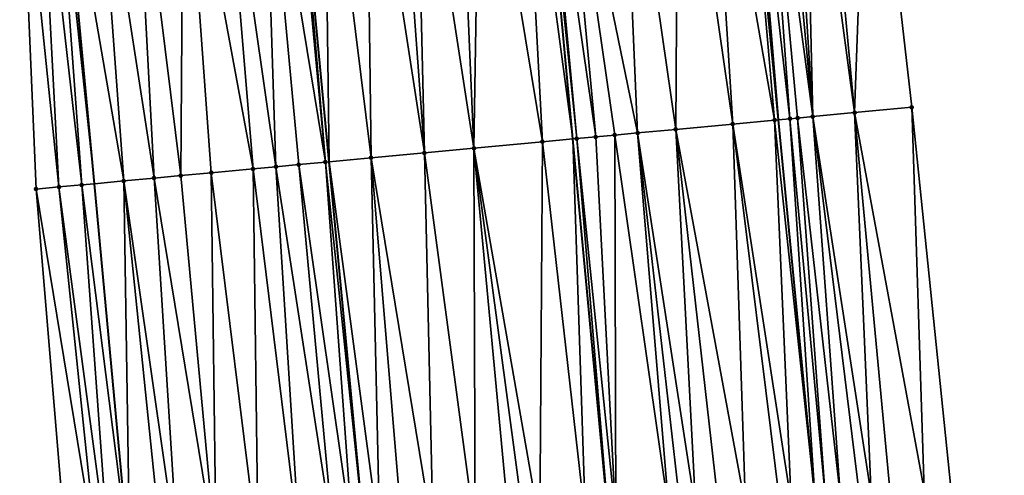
# Model space of a CAD drawing. Header units: feet. Extents: x 2004186 to 2014793, y 836912 to 864902.
# Tile 105 of 256: x 2010517 to 2010568, y 840134 to 840158. Entities that reach past the tile are written whole.
import ezdxf

# ---------------------------------------------------------------- set-up
doc = ezdxf.new("R2010")
doc.units = ezdxf.units.FT
doc.header["$LTSCALE"] = 100
doc.header["$MEASUREMENT"] = 0
for name, color, linetype, lineweight in [('EP_Travel Lane', 5, 'Continuous', 40), ('GPL_Skip Line', 2, 'Continuous', 40), ('Road Shots', 4, 'Continuous', 200), ('Road X-Section', 30, 'Continuous', 13)]:
    doc.layers.add(name, color=color, linetype=linetype, lineweight=lineweight)
doc.layers.add('I-77 SB_MM21-27-Surface-Border', color=7, linetype='Continuous')
doc.layers.add('I-77 SB_MM21-27-Surface-TIN', color=7, linetype='Continuous')

msp = doc.modelspace()

# ---------------------------------------------------------------- linework, layer by layer
at = {"layer": 'EP_Travel Lane'}
for points in [[(2010585.889405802, 839874.2041773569, 326.4534980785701), (2010583.562419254, 839894.0667290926, 326.671785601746), (2010581.336303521, 839913.9414965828, 326.8632629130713), (2010579.110147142, 839933.8166269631, 327.0718519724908), (2010576.884040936, 839953.6913093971, 327.2991122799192), (2010574.657961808, 839973.5658352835, 327.5319618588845), (2010572.495985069, 839993.4488885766, 327.7415714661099), (2010570.414775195, 840013.19216514, 328.0198510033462), (2010568.335496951, 840032.917117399, 328.2891734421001), (2010566.238830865, 840052.8070184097, 328.5657698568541), (2010564.142360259, 840072.6953341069, 328.8998546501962), (2010562.130887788, 840092.5913961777, 329.2440406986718), (2010560.205788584, 840112.494909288, 329.5964373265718), (2010558.2806344, 840132.3989908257, 329.9237244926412), (2010556.355448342, 840152.3034019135, 330.2688760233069), (2010554.430376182, 840172.2069594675, 330.634051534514)], [(2010549.728045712, 839869.8624023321, 327.0348438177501), (2010547.439062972, 839889.7294794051, 327.2185413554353), (2010545.27102308, 839909.6118310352, 327.404447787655), (2010543.103093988, 839929.4931808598, 327.6158940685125), (2010540.935180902, 839949.3743838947, 327.8259522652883), (2010538.767178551, 839969.2564055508, 328.0556513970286), (2010536.629471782, 839989.1411929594, 328.2958978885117), (2010534.490545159, 840009.3309190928, 328.5941957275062), (2010532.347829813, 840029.5564368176, 328.884010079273), (2010530.240976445, 840049.4434461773, 329.1838524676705), (2010528.134055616, 840069.3310923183, 329.4844360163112), (2010526.151214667, 840089.229434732, 329.8120563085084), (2010524.294272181, 840109.14051665, 330.1269044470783), (2010522.437416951, 840129.0508923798, 330.4650879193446), (2010520.580631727, 840148.960517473, 330.8006276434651), (2010518.723710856, 840168.8715970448, 331.1408981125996)]]:
    msp.add_polyline3d(points, dxfattribs=at)
at = {"layer": 'GPL_Skip Line'}
for points in [[(2010575.273522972, 839872.9292737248, 326.6531976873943), (2010572.892651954, 839892.7853690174, 326.8581499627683), (2010570.511757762, 839912.641657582, 327.0613865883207), (2010568.1308629, 839932.4979517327, 327.2712964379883), (2010565.750011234, 839952.3538856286, 327.4943809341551), (2010563.369133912, 839972.2100334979, 327.7272971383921), (2010560.98826363, 839992.0661226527, 327.9701771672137), (2010558.730415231, 840011.9360111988, 328.2273990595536), (2010556.735345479, 840031.8336311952, 328.4973244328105), (2010554.880210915, 840051.7454049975, 328.7789056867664), (2010553.025152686, 840071.6563594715, 329.098829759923), (2010551.17012179, 840091.5670205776, 329.4283789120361), (2010549.315119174, 840111.4773781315, 329.773638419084), (2010547.460059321, 840131.3883500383, 330.08064942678), (2010545.605046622, 840151.2988158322, 330.430986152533), (2010543.750052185, 840171.2090855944, 330.798773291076)], [(2010562.392701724, 839871.3826455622, 326.8673435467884), (2010560.024588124, 839891.2403095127, 327.0548108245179), (2010557.781053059, 839911.1133117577, 327.2539379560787), (2010555.647591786, 839930.998980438, 327.466965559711), (2010553.514143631, 839950.8845268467, 327.6747133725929), (2010551.38065069, 839970.7704906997, 327.9091312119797), (2010549.247217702, 839990.6558957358, 328.1583456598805), (2010547.098268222, 840010.6859276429, 328.4005417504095), (2010544.947482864, 840030.7330714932, 328.673783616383), (2010542.814051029, 840050.6184657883, 328.9543200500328), (2010540.68066085, 840070.5034718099, 329.2711327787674), (2010538.594213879, 840090.3923057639, 329.6046242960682), (2010536.63127463, 840110.2930355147, 329.9351341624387), (2010534.745470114, 840130.2009271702, 330.2576296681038), (2010532.85972294, 840150.1082134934, 330.6014254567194), (2010530.973929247, 840170.0159909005, 330.96115323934)]]:
    msp.add_polyline3d(points, dxfattribs=at)
at = {"layer": 'I-77 SB_MM21-27-Surface-Border', "color": 3, "linetype": 'ByBlock', "lineweight": -2}
for points in [[(2010561.074342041, 840172.8305154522, 330.3673975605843), (2010563.327516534, 840152.958373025, 329.9766822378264), (2010565.381774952, 840133.065299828, 329.6294207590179), (2010567.236826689, 840113.1544150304, 329.3225256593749), (2010569.689132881, 840093.3008890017, 328.9369080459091), (2010571.743336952, 840073.4083991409, 328.5961373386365), (2010573.598419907, 840053.4971792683, 328.2810096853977), (2010575.453694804, 840033.5838992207, 328.0146777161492), (2010577.422489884, 840013.9475747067, 327.7467657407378), (2010579.653789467, 839994.3107131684, 327.462730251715), (2010582.034785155, 839974.4535781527, 327.2465050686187), (2010584.217045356, 839954.5739494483, 327.0232896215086), (2010586.200840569, 839934.6695711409, 326.8236322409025), (2010588.581778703, 839914.8129161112, 326.5889450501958), (2010590.565438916, 839894.909663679, 326.3690998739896), (2010592.54919734, 839875.0055921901, 326.1664416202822), (2010594.334517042, 839855.0765520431, 326.0246045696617)], [(2010547.075953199, 839869.544443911, 327.0304127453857), (2010543.900779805, 839889.3052305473, 327.217266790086), (2010540.924109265, 839909.0904509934, 327.4208217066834), (2010538.146130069, 839928.8985332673, 327.6410632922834), (2010535.963899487, 839948.7779149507, 327.8571621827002), (2010533.384409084, 839968.6105482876, 328.093763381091), (2010530.805044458, 839988.4421326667, 328.3487672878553), (2010528.305524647, 840008.6670569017, 328.6255018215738), (2010526.267820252, 840028.9893494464, 328.9318565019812), (2010524.611944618, 840048.9183740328, 329.223733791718), (2010522.956005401, 840068.848081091, 329.5206439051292), (2010521.698435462, 840088.8138845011, 329.8522648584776), (2010520.241636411, 840108.7621170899, 330.1777840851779), (2010519.18314615, 840128.7470952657, 330.5028201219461), (2010517.527342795, 840148.6753440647, 330.8388022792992), (2010516.667938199, 840168.6794327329, 331.1779523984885)]]:
    msp.add_polyline3d(points, dxfattribs=at)
at = {"layer": 'I-77 SB_MM21-27-Surface-TIN', "color": 128, "linetype": 'ByBlock', "lineweight": -2}
for points in [[(2010556.892755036, 840172.4376532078, 330.5591117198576), (2010556.295381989, 840172.3815673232, 330.5842962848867), (2010558.150344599, 840152.471639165, 330.2141727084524)], [(2010557.689242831, 840172.5125374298, 330.5194448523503), (2010556.892755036, 840172.4376532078, 330.5591117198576), (2010558.150344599, 840152.471639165, 330.2141727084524)], [(2010558.485728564, 840172.5874437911, 330.4784700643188), (2010557.689242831, 840172.5125374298, 330.5194448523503), (2010560.340679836, 840152.6776373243, 330.109749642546)], [(2010557.689242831, 840172.5125374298, 330.5194448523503), (2010558.150344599, 840152.471639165, 330.2141727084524), (2010560.340679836, 840152.6776373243, 330.109749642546)], [(2010561.074342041, 840172.8305154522, 330.3673975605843), (2010558.485728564, 840172.5874437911, 330.4784700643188), (2010560.340679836, 840152.6776373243, 330.109749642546)], [(2010561.074342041, 840172.8305154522, 330.3673975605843), (2010560.340679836, 840152.6776373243, 330.109749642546), (2010563.327516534, 840152.958373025, 329.9766822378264)], [(2010551.11797681, 840171.8973369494, 330.6934299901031), (2010548.130990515, 840171.6182069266, 330.7425881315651), (2010550.981623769, 840151.8012303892, 330.3502941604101)], [(2010551.11797681, 840171.8973369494, 330.6934299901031), (2010550.981623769, 840151.8012303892, 330.3502941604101), (2010553.968620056, 840152.0802531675, 330.310728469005)], [(2010552.711042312, 840172.0461403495, 330.6711081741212), (2010551.11797681, 840171.8973369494, 330.6934299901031), (2010553.968620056, 840152.0802531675, 330.310728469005)], [(2010552.711042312, 840172.0461403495, 330.6711081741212), (2010556.159067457, 840152.285047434, 330.2720211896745), (2010554.430376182, 840172.2069594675, 330.634051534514)], [(2010552.711042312, 840172.0461403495, 330.6711081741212), (2010553.968620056, 840152.0802531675, 330.310728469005), (2010556.159067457, 840152.285047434, 330.2720211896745)], [(2010554.702350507, 840172.2323987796, 330.6281896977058), (2010554.430376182, 840172.2069594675, 330.634051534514), (2010556.355448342, 840152.3034019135, 330.2688760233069)], [(2010556.159067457, 840152.285047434, 330.2720211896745), (2010556.355448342, 840152.3034019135, 330.2688760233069), (2010554.430376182, 840172.2069594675, 330.634051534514)], [(2010555.498872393, 840172.3069170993, 330.6101392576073), (2010554.702350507, 840172.2323987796, 330.6281896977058), (2010556.955596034, 840152.3594939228, 330.2592642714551)], [(2010554.702350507, 840172.2323987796, 330.6281896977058), (2010556.355448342, 840152.3034019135, 330.2688760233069), (2010556.955596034, 840152.3594939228, 330.2592642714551)], [(2010556.295381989, 840172.3815673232, 330.5842962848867), (2010555.498872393, 840172.3069170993, 330.6101392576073), (2010558.150344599, 840152.471639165, 330.2141727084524)], [(2010555.498872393, 840172.3069170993, 330.6101392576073), (2010557.353852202, 840152.3968043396, 330.2481274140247), (2010558.150344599, 840152.471639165, 330.2141727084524)], [(2010555.498872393, 840172.3069170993, 330.6101392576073), (2010556.955596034, 840152.3594939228, 330.2592642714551), (2010557.353852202, 840152.3968043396, 330.2481274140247)], [(2010548.130990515, 840171.6182069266, 330.7425881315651), (2010544.944844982, 840171.3207560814, 330.7780184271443), (2010548.990293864, 840151.6152049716, 330.3772298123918)], [(2010548.130990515, 840171.6182069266, 330.7425881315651), (2010548.990293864, 840151.6152049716, 330.3772298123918), (2010550.981623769, 840151.8012303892, 330.3502941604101)], [(2010540.763041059, 840170.9302220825, 330.8321867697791), (2010539.568237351, 840170.8186687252, 330.846021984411), (2010540.427576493, 840150.8152825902, 330.4937674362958)], [(2010540.763041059, 840170.9302220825, 330.8321867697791), (2010540.427576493, 840150.8152825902, 330.4937674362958), (2010544.011987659, 840151.1499422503, 330.4554412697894)], [(2010542.953524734, 840171.1346270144, 330.8132944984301), (2010540.763041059, 840170.9302220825, 330.8321867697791), (2010544.011987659, 840151.1499422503, 330.4554412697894)], [(2010542.953524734, 840171.1346270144, 330.8132944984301), (2010545.605046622, 840151.2988158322, 330.430986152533), (2010543.750052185, 840171.2090855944, 330.798773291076)], [(2010542.953524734, 840171.1346270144, 330.8132944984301), (2010544.011987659, 840151.1499422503, 330.4554412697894), (2010545.605046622, 840151.2988158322, 330.430986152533)], [(2010543.949184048, 840171.2277002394, 330.7951429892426), (2010543.750052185, 840171.2090855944, 330.798773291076), (2010545.804178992, 840151.3174250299, 330.4279292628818)], [(2010545.804178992, 840151.3174250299, 330.4279292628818), (2010543.750052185, 840171.2090855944, 330.798773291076), (2010545.605046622, 840151.2988158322, 330.430986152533)], [(2010544.944844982, 840171.3207560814, 330.7780184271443), (2010543.949184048, 840171.2277002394, 330.7951429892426), (2010546.799846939, 840151.4104055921, 330.4162162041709)], [(2010543.949184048, 840171.2277002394, 330.7951429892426), (2010545.804178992, 840151.3174250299, 330.4279292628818), (2010546.799846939, 840151.4104055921, 330.4162162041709)], [(2010544.944844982, 840171.3207560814, 330.7780184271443), (2010547.795503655, 840151.5035067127, 330.3979223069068), (2010548.990293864, 840151.6152049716, 330.3772298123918)], [(2010544.944844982, 840171.3207560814, 330.7780184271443), (2010546.799846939, 840151.4104055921, 330.4162162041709), (2010547.795503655, 840151.5035067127, 330.3979223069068)], [(2010534.78903695, 840170.3723003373, 330.9105172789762), (2010532.598574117, 840170.1676717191, 330.9426242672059), (2010535.051002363, 840150.312835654, 330.5762268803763)], [(2010536.382109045, 840170.5210329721, 330.8923760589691), (2010534.78903695, 840170.3723003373, 330.9105172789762), (2010537.838856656, 840150.5733525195, 330.5340801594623)], [(2010534.78903695, 840170.3723003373, 330.9105172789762), (2010535.051002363, 840150.312835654, 330.5762268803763), (2010537.838856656, 840150.5733525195, 330.5340801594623)], [(2010537.377780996, 840170.613970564, 330.88223736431), (2010536.382109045, 840170.5210329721, 330.8923760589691), (2010537.838856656, 840150.5733525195, 330.5340801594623)], [(2010539.568237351, 840170.8186687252, 330.846021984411), (2010537.377780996, 840170.613970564, 330.88223736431), (2010540.427576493, 840150.8152825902, 330.4937674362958)], [(2010537.377780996, 840170.613970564, 330.88223736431), (2010537.838856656, 840150.5733525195, 330.5340801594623), (2010540.427576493, 840150.8152825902, 330.4937674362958)], [(2010529.412442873, 840169.8700674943, 330.9871157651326), (2010527.221964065, 840169.6656103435, 331.0090929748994), (2010530.072673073, 840149.8478207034, 330.6409135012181)], [(2010530.806368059, 840170.0003469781, 330.9630642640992), (2010529.412442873, 840169.8700674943, 330.9871157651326), (2010532.661398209, 840150.089693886, 330.6037060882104)], [(2010529.412442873, 840169.8700674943, 330.9871157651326), (2010531.267478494, 840149.959355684, 330.6291337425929), (2010532.661398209, 840150.089693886, 330.6037060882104)], [(2010529.412442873, 840169.8700674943, 330.9871157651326), (2010530.072673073, 840149.8478207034, 330.6409135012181), (2010531.267478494, 840149.959355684, 330.6291337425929)], [(2010530.806368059, 840170.0003469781, 330.9630642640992), (2010532.661398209, 840150.089693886, 330.6037060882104), (2010530.973929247, 840170.0159909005, 330.96115323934)], [(2010532.598574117, 840170.1676717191, 330.9426242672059), (2010530.973929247, 840170.0159909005, 330.96115323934), (2010532.85972294, 840150.1082134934, 330.6014254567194)], [(2010532.661398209, 840150.089693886, 330.6037060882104), (2010532.85972294, 840150.1082134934, 330.6014254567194), (2010530.973929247, 840170.0159909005, 330.96115323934)], [(2010532.598574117, 840170.1676717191, 330.9426242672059), (2010532.85972294, 840150.1082134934, 330.6014254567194), (2010535.051002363, 840150.312835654, 330.5762268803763)], [(2010525.230636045, 840169.4795646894, 331.0394412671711), (2010522.641915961, 840169.2376372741, 331.0829151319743), (2010525.094373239, 840149.3824896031, 330.7228574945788)], [(2010525.230636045, 840169.4795646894, 331.0394412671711), (2010525.094373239, 840149.3824896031, 330.7228574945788), (2010526.687418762, 840149.5315074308, 330.6905285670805)], [(2010528.877873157, 840149.7362266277, 330.6559190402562), (2010527.221964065, 840169.6656103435, 331.0090929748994), (2010525.230636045, 840169.4795646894, 331.0394412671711)], [(2010528.877873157, 840149.7362266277, 330.6559190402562), (2010525.230636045, 840169.4795646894, 331.0394412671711), (2010526.687418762, 840149.5315074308, 330.6905285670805)], [(2010530.072673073, 840149.8478207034, 330.6409135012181), (2010527.221964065, 840169.6656103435, 331.0090929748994), (2010528.877873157, 840149.7362266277, 330.6559190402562)], [(2010518.460124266, 840168.8469720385, 331.1448365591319), (2010517.663599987, 840168.772479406, 331.1613694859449), (2010519.916948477, 840148.8984694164, 330.812219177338)], [(2010518.460124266, 840168.8469720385, 331.1448365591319), (2010520.580631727, 840148.960517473, 330.8006276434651), (2010518.723710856, 840168.8715970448, 331.1408981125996)], [(2010518.460124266, 840168.8469720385, 331.1448365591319), (2010519.916948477, 840148.8984694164, 330.812219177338), (2010520.580631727, 840148.960517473, 330.8006276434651)], [(2010520.650586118, 840169.0516111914, 331.1121072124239), (2010518.723710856, 840168.8715970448, 331.1408981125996), (2010522.107396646, 840149.1032554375, 330.7739619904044)], [(2010522.107396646, 840149.1032554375, 330.7739619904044), (2010518.723710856, 840168.8715970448, 331.1408981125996), (2010520.580631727, 840148.960517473, 330.8006276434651)], [(2010522.641915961, 840169.2376372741, 331.0829151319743), (2010520.650586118, 840169.0516111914, 331.1121072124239), (2010523.70045689, 840149.2521152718, 330.7502573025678)], [(2010520.650586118, 840169.0516111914, 331.1121072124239), (2010522.107396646, 840149.1032554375, 330.7739619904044), (2010523.70045689, 840149.2521152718, 330.7502573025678)], [(2010522.641915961, 840169.2376372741, 331.0829151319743), (2010523.70045689, 840149.2521152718, 330.7502573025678), (2010525.094373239, 840149.3824896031, 330.7228574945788)], [(2010517.663599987, 840168.772479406, 331.1613694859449), (2010516.667938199, 840168.6794327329, 331.1779523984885), (2010518.72215383, 840148.7868187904, 330.8303115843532)], [(2010516.667938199, 840168.6794327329, 331.1779523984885), (2010517.527342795, 840148.6753440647, 330.8388022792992), (2010518.72215383, 840148.7868187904, 330.8303115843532)], [(2010517.663599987, 840168.772479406, 331.1613694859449), (2010518.72215383, 840148.7868187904, 330.8303115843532), (2010519.916948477, 840148.8984694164, 330.812219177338)], [(2010563.327516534, 840152.958373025, 329.9766822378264), (2010560.340679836, 840152.6776373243, 330.109749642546), (2010563.987902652, 840132.9344527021, 329.6908321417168)], [(2010563.327516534, 840152.958373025, 329.9766822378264), (2010563.987902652, 840132.9344527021, 329.6908321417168), (2010565.381774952, 840133.065299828, 329.6294207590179)], [(2010556.955596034, 840152.3594939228, 330.2592642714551), (2010556.355448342, 840152.3034019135, 330.2688760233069), (2010558.2806344, 840132.3989908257, 329.9237244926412)], [(2010557.353852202, 840152.3968043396, 330.2481274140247), (2010556.955596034, 840152.3594939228, 330.2592642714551), (2010558.810652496, 840132.4485584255, 329.9120433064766)], [(2010556.955596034, 840152.3594939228, 330.2592642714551), (2010558.2806344, 840132.3989908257, 329.9237244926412), (2010558.810652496, 840132.4485584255, 329.9120433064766)], [(2010558.150344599, 840152.471639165, 330.2141727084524), (2010557.353852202, 840152.3968043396, 330.2481274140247), (2010559.607166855, 840132.5231575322, 329.8877042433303)], [(2010557.353852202, 840152.3968043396, 330.2481274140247), (2010558.810652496, 840132.4485584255, 329.9120433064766), (2010559.607166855, 840132.5231575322, 329.8877042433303)], [(2010560.340679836, 840152.6776373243, 330.109749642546), (2010558.150344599, 840152.471639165, 330.2141727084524), (2010561.200170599, 840132.6726237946, 329.8221384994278)], [(2010558.150344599, 840152.471639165, 330.2141727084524), (2010560.60279873, 840132.6165252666, 329.8497925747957), (2010561.200170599, 840132.6726237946, 329.8221384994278)], [(2010558.150344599, 840152.471639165, 330.2141727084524), (2010559.607166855, 840132.5231575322, 329.8877042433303), (2010560.60279873, 840132.6165252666, 329.8497925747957)], [(2010560.340679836, 840152.6776373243, 330.109749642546), (2010562.195782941, 840132.7662011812, 329.7710183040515), (2010563.987902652, 840132.9344527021, 329.6908321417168)], [(2010560.340679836, 840152.6776373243, 330.109749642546), (2010561.200170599, 840132.6726237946, 329.8221384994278), (2010562.195782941, 840132.7662011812, 329.7710183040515)], [(2010550.981623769, 840151.8012303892, 330.3502941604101), (2010548.990293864, 840151.6152049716, 330.3772298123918), (2010552.040133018, 840131.8160484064, 330.0192316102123)], [(2010553.968620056, 840152.0802531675, 330.310728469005), (2010550.981623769, 840151.8012303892, 330.3502941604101), (2010554.628870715, 840132.0577867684, 329.9847814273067)], [(2010550.981623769, 840151.8012303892, 330.3502941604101), (2010553.234935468, 840131.9276152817, 330.0036261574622), (2010554.628870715, 840132.0577867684, 329.9847814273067)], [(2010550.981623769, 840151.8012303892, 330.3502941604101), (2010552.040133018, 840131.8160484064, 330.0192316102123), (2010553.234935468, 840131.9276152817, 330.0036261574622)], [(2010556.159067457, 840152.285047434, 330.2720211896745), (2010553.968620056, 840152.0802531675, 330.310728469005), (2010557.018472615, 840132.2809527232, 329.9515415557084)], [(2010553.968620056, 840152.0802531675, 330.310728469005), (2010556.421073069, 840132.2251512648, 329.9604796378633), (2010557.018472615, 840132.2809527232, 329.9515415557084)], [(2010553.968620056, 840152.0802531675, 330.310728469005), (2010554.628870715, 840132.0577867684, 329.9847814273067), (2010556.421073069, 840132.2251512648, 329.9604796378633)], [(2010556.159067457, 840152.285047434, 330.2720211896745), (2010558.2806344, 840132.3989908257, 329.9237244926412), (2010556.355448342, 840152.3034019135, 330.2688760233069)], [(2010556.159067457, 840152.285047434, 330.2720211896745), (2010557.018472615, 840132.2809527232, 329.9515415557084), (2010558.2806344, 840132.3989908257, 329.9237244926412)], [(2010544.011987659, 840151.1499422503, 330.4554412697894), (2010546.265264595, 840131.2767002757, 330.1014769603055), (2010545.605046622, 840151.2988158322, 330.430986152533)], [(2010545.804178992, 840151.3174250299, 330.4279292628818), (2010545.605046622, 840151.2988158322, 330.430986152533), (2010547.460059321, 840131.3883500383, 330.08064942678)], [(2010546.265264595, 840131.2767002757, 330.1014769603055), (2010547.460059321, 840131.3883500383, 330.08064942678), (2010545.605046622, 840151.2988158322, 330.430986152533)], [(2010546.799846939, 840151.4104055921, 330.4162162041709), (2010545.804178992, 840151.3174250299, 330.4279292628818), (2010547.858324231, 840131.4255666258, 330.0737069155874)], [(2010545.804178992, 840151.3174250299, 330.4279292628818), (2010547.460059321, 840131.3883500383, 330.08064942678), (2010547.858324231, 840131.4255666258, 330.0737069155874)], [(2010547.795503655, 840151.5035067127, 330.3979223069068), (2010546.799846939, 840151.4104055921, 330.4162162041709), (2010547.858324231, 840131.4255666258, 330.0737069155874)], [(2010548.990293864, 840151.6152049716, 330.3772298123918), (2010547.795503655, 840151.5035067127, 330.3979223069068), (2010550.646198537, 840131.6858686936, 330.0385946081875)], [(2010547.795503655, 840151.5035067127, 330.3979223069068), (2010547.858324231, 840131.4255666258, 330.0737069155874), (2010550.646198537, 840131.6858686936, 330.0385946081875)], [(2010548.990293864, 840151.6152049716, 330.3772298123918), (2010551.243601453, 840131.7416339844, 330.031935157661), (2010552.040133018, 840131.8160484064, 330.0192316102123)], [(2010548.990293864, 840151.6152049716, 330.3772298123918), (2010550.646198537, 840131.6858686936, 330.0385946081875), (2010551.243601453, 840131.7416339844, 330.031935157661)], [(2010540.427576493, 840150.8152825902, 330.4937674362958), (2010537.838856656, 840150.5733525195, 330.5340801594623), (2010540.490386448, 840130.7374565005, 330.177147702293)], [(2010544.011987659, 840151.1499422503, 330.4554412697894), (2010540.427576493, 840150.8152825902, 330.4937674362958), (2010543.87565487, 840131.0536183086, 330.1294254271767)], [(2010540.427576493, 840150.8152825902, 330.4937674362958), (2010543.079115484, 840130.9792878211, 330.1368409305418), (2010543.87565487, 840131.0536183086, 330.1294254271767)], [(2010540.427576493, 840150.8152825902, 330.4937674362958), (2010542.282577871, 840130.9049383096, 330.1454549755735), (2010543.079115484, 840130.9792878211, 330.1368409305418)], [(2010540.427576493, 840150.8152825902, 330.4937674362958), (2010540.490386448, 840130.7374565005, 330.177147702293), (2010542.282577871, 840130.9049383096, 330.1454549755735)], [(2010544.011987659, 840151.1499422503, 330.4554412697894), (2010543.87565487, 840131.0536183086, 330.1294254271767), (2010546.265264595, 840131.2767002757, 330.1014769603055)], [(2010535.051002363, 840150.312835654, 330.5762268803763), (2010532.85972294, 840150.1082134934, 330.6014254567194), (2010535.512056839, 840130.2724449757, 330.2515920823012)], [(2010537.838856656, 840150.5733525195, 330.5340801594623), (2010535.051002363, 840150.312835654, 330.5762268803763), (2010538.299919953, 840130.5328671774, 330.2089110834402)], [(2010535.051002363, 840150.312835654, 330.5762268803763), (2010536.706856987, 840130.3840365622, 330.2344297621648), (2010538.299919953, 840130.5328671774, 330.2089110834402)], [(2010535.051002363, 840150.312835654, 330.5762268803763), (2010535.512056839, 840130.2724449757, 330.2515920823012), (2010536.706856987, 840130.3840365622, 330.2344297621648)], [(2010537.838856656, 840150.5733525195, 330.5340801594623), (2010538.299919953, 840130.5328671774, 330.2089110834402), (2010540.490386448, 840130.7374565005, 330.177147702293)], [(2010530.072673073, 840149.8478207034, 330.6409135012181), (2010528.877873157, 840149.7362266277, 330.6559190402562), (2010531.330244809, 840129.881998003, 330.3038744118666)], [(2010531.267478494, 840149.959355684, 330.6291337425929), (2010530.072673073, 840149.8478207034, 330.6409135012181), (2010533.122446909, 840130.0493652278, 330.279400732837)], [(2010530.072673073, 840149.8478207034, 330.6409135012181), (2010531.330244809, 840129.881998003, 330.3038744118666), (2010533.122446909, 840130.0493652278, 330.279400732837)], [(2010532.661398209, 840150.089693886, 330.6037060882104), (2010531.267478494, 840149.959355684, 330.6291337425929), (2010534.118109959, 840130.1423983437, 330.2625707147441)], [(2010531.267478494, 840149.959355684, 330.6291337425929), (2010533.122446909, 840130.0493652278, 330.279400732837), (2010534.118109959, 840130.1423983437, 330.2625707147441)], [(2010532.661398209, 840150.089693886, 330.6037060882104), (2010534.745470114, 840130.2009271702, 330.2576296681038), (2010532.85972294, 840150.1082134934, 330.6014254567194)], [(2010532.661398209, 840150.089693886, 330.6037060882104), (2010534.118109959, 840130.1423983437, 330.2625707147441), (2010534.745470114, 840130.2009271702, 330.2576296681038)], [(2010535.512056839, 840130.2724449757, 330.2515920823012), (2010532.85972294, 840150.1082134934, 330.6014254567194), (2010534.745470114, 840130.2009271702, 330.2576296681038)], [(2010523.70045689, 840149.2521152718, 330.7502573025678), (2010522.107396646, 840149.1032554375, 330.7739619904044), (2010524.958006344, 840129.2865317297, 330.4150095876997)], [(2010525.094373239, 840149.3824896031, 330.7228574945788), (2010523.70045689, 840149.2521152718, 330.7502573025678), (2010526.949328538, 840129.4726399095, 330.3787067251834)], [(2010523.70045689, 840149.2521152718, 330.7502573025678), (2010524.958006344, 840129.2865317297, 330.4150095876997), (2010526.949328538, 840129.4726399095, 330.3787067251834)], [(2010525.094373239, 840149.3824896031, 330.7228574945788), (2010526.949328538, 840129.4726399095, 330.3787067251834), (2010526.687418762, 840149.5315074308, 330.6905285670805)], [(2010528.877873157, 840149.7362266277, 330.6559190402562), (2010526.687418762, 840149.5315074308, 330.6905285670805), (2010529.139778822, 840129.6774032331, 330.3359809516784)], [(2010529.139778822, 840129.6774032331, 330.3359809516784), (2010526.687418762, 840149.5315074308, 330.6905285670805), (2010526.949328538, 840129.4726399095, 330.3787067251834)], [(2010528.877873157, 840149.7362266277, 330.6559190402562), (2010529.139778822, 840129.6774032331, 330.3359809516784), (2010531.330244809, 840129.881998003, 330.3038744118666)], [(2010518.72215383, 840148.7868187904, 330.8303115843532), (2010517.527342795, 840148.6753440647, 330.8388022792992), (2010520.776233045, 840128.8956690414, 330.4934828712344)], [(2010519.916948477, 840148.8984694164, 330.812219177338), (2010518.72215383, 840148.7868187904, 330.8303115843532), (2010521.373634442, 840128.9514506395, 330.4857960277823)], [(2010518.72215383, 840148.7868187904, 330.8303115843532), (2010520.776233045, 840128.8956690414, 330.4934828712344), (2010521.373634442, 840128.9514506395, 330.4857960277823)], [(2010519.916948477, 840148.8984694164, 330.812219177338), (2010522.437416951, 840129.0508923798, 330.4650879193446), (2010520.580631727, 840148.960517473, 330.8006276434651)], [(2010519.916948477, 840148.8984694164, 330.812219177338), (2010521.373634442, 840128.9514506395, 330.4857960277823), (2010522.437416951, 840129.0508923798, 330.4650879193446)], [(2010522.107396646, 840149.1032554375, 330.7739619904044), (2010520.580631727, 840148.960517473, 330.8006276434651), (2010522.437416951, 840129.0508923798, 330.4650879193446)], [(2010522.107396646, 840149.1032554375, 330.7739619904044), (2010524.161480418, 840129.2120567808, 330.4315264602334), (2010524.958006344, 840129.2865317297, 330.4150095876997)], [(2010522.107396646, 840149.1032554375, 330.7739619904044), (2010522.437416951, 840129.0508923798, 330.4650879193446), (2010524.161480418, 840129.2120567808, 330.4315264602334)], [(2010517.527342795, 840148.6753440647, 330.8388022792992), (2010519.18314615, 840128.7470952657, 330.5028201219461), (2010520.776233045, 840128.8956690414, 330.4934828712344)]]:
    msp.add_3dface(points, dxfattribs=at)
at = {"layer": 'Road Shots', "lineweight": 100}
for p in [(2010563.327516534, 840152.958373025, 329.9766822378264), (2010556.955596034, 840152.3594939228, 330.2592642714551), (2010557.353852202, 840152.3968043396, 330.2481274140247), (2010558.150344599, 840152.471639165, 330.2141727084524), (2010560.340679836, 840152.6776373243, 330.109749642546), (2010550.981623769, 840151.8012303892, 330.3502941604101), (2010553.968620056, 840152.0802531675, 330.310728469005), (2010556.159067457, 840152.285047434, 330.2720211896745), (2010545.804178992, 840151.3174250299, 330.4279292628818), (2010546.799846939, 840151.4104055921, 330.4162162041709), (2010547.795503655, 840151.5035067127, 330.3979223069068), (2010548.990293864, 840151.6152049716, 330.3772298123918), (2010540.427576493, 840150.8152825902, 330.4937674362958), (2010544.011987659, 840151.1499422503, 330.4554412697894), (2010535.051002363, 840150.312835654, 330.5762268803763), (2010537.838856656, 840150.5733525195, 330.5340801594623), (2010530.072673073, 840149.8478207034, 330.6409135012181), (2010531.267478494, 840149.959355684, 330.6291337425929), (2010532.661398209, 840150.089693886, 330.6037060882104), (2010523.70045689, 840149.2521152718, 330.7502573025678), (2010525.094373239, 840149.3824896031, 330.7228574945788), (2010526.687418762, 840149.5315074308, 330.6905285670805), (2010528.877873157, 840149.7362266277, 330.6559190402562), (2010518.72215383, 840148.7868187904, 330.8303115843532), (2010519.916948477, 840148.8984694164, 330.812219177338), (2010522.107396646, 840149.1032554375, 330.7739619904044), (2010517.527342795, 840148.6753440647, 330.8388022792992)]:
    msp.add_point(p, dxfattribs=at)
at = {"layer": 'Road X-Section', "extrusion": (-0.09275028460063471, 0.9955194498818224, 0.01839591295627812), "elevation": 649914.3603236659, "flags": 128}
msp.add_lwpolyline([(-2079785.270985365, -11626.89669254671), (-2079786.470985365, -11626.90518467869), (-2079787.670985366, -11626.9232801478), (-2079789.870985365, -11626.96154380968), (-2079791.470985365, -11626.98525250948), (-2079792.870985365, -11627.01265695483), (-2079794.470985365, -11627.04499135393), (-2079796.670985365, -11627.07960673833), (-2079797.870985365, -11627.09461481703), (-2079799.070985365, -11627.10639656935), (-2079800.470985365, -11627.13182852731), (-2079802.870985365, -11627.15931238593), (-2079805.670985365, -11627.20146624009), (-2079808.270985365, -11627.24178578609), (-2079811.870985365, -11627.28011843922), (-2079813.670985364, -11627.30763510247), (-2079814.670985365, -11627.31935014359), (-2079815.670985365, -11627.33764713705), (-2079816.870985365, -11627.35834313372), (-2079818.870985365, -11627.38528334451), (-2079821.870985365, -11627.42485573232), (-2079824.070985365, -11627.46356956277), (-2079824.870985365, -11627.47632864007), (-2079825.270985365, -11627.48746738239), (-2079826.070985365, -11627.52142783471), (-2079828.270985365, -11627.62586857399), (-2079831.270985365, -11627.75895850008)], dxfattribs=at)

doc.saveas('drawing.dxf')
